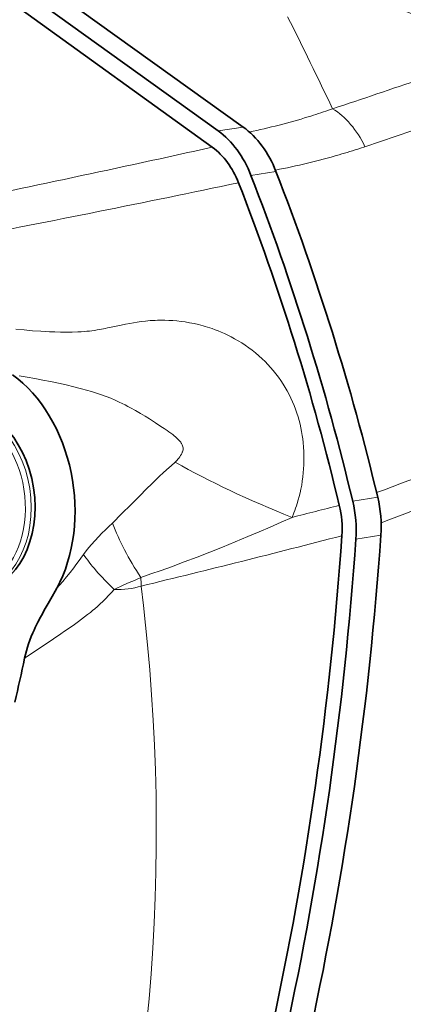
# Model space of a CAD drawing. Extents: x -922 to 7836, y -4841 to 1297.
# Tile 50 of 89: x 4564 to 4584, y -4334 to -4281. Entities that reach past the tile are written whole.
import ezdxf

# ---------------------------------------------------------------- set-up
doc = ezdxf.new("R2010")
doc.units = 0

msp = doc.modelspace()

# ---------------------------------------------------------------- linework, layer by layer
at = {"color": 7, "lineweight": 35}
for p, q in [((4563.428711, -4279.266113), (4574.517578, -4287.244141)), ((4564.757813, -4279.057617), (4575.84668, -4287.035645)), ((4574.211426, -4288.109375), (4563.970703, -4280.741699))]:
    msp.add_line(p, q, dxfattribs=at)
at = {"color": 7, "lineweight": 13}
for p, q in [((4580.60498, -4286.064941), (4580.385742, -4286.141602)), ((4574.517578, -4287.244141), (4575.84668, -4287.035645)), ((4582.324219, -4288.080566), (4582.090332, -4288.157715)), ((4576.265137, -4289.608398), (4577.594238, -4289.399414)), ((4581.673828, -4306.916992), (4583.00293, -4306.708496)), ((4581.84375, -4308.9375), (4583.172852, -4308.728516))]:
    msp.add_line(p, q, dxfattribs=at)
for points in [[(4563.757813, -4297.779785), (4564.205078, -4297.820801), (4564.652344, -4297.857422), (4565.099121, -4297.888184), (4565.322754, -4297.901367), (4565.546875, -4297.912109), (4565.846191, -4297.92334), (4566.147949, -4297.930176), (4566.449219, -4297.931641), (4566.752441, -4297.928223), (4567.057617, -4297.918945), (4567.235352, -4297.911133), (4567.411621, -4297.899902), (4567.541504, -4297.88916), (4567.67334, -4297.876465), (4567.811035, -4297.860352), (4567.949707, -4297.841309), (4568.089355, -4297.819824), (4568.229492, -4297.796387), (4568.511719, -4297.742188), (4568.646484, -4297.714355), (4568.917969, -4297.65625), (4569.368652, -4297.559082), (4569.59668, -4297.512207), (4569.827637, -4297.467773), (4570.022461, -4297.433594), (4570.219238, -4297.402344), (4570.4375, -4297.37207), (4570.658203, -4297.34668), (4570.912598, -4297.32373), (4571.169922, -4297.308105), (4571.300293, -4297.303223), (4571.431641, -4297.300293), (4571.562012, -4297.299805), (4571.692871, -4297.300781), (4571.904785, -4297.307617), (4572.118164, -4297.319336), (4572.333008, -4297.337402), (4572.548828, -4297.361328), (4572.765625, -4297.391602), (4573.002441, -4297.431641), (4573.240723, -4297.479004), (4573.47998, -4297.534668), (4573.719727, -4297.598145), (4573.839355, -4297.632813), (4573.959473, -4297.669434), (4574.07959, -4297.708496), (4574.200195, -4297.75), (4574.360352, -4297.808105), (4574.520508, -4297.870117), (4574.680176, -4297.936523), (4574.859863, -4298.015625), (4575.039063, -4298.100098), (4575.217285, -4298.189941), (4575.39502, -4298.285645), (4575.583984, -4298.394043), (4575.771973, -4298.509277), (4575.958984, -4298.631348), (4576.144043, -4298.760254), (4576.32666, -4298.896484), (4576.507324, -4299.040039), (4576.685059, -4299.19043), (4576.859375, -4299.348633), (4577.012695, -4299.496094), (4577.162598, -4299.649414), (4577.309082, -4299.809082), (4577.452148, -4299.974609), (4577.590332, -4300.145996), (4577.724121, -4300.322754), (4577.852539, -4300.504883), (4577.976074, -4300.691406), (4578.088379, -4300.874512), (4578.194824, -4301.061035), (4578.295898, -4301.251465), (4578.390625, -4301.444336), (4578.478516, -4301.63916), (4578.560547, -4301.835938), (4578.635742, -4302.033691), (4578.70459, -4302.231934), (4578.766602, -4302.430664), (4578.822754, -4302.628906), (4578.873047, -4302.829102), (4578.916992, -4303.026855), (4578.955566, -4303.223633), (4578.98877, -4303.418945), (4579.016113, -4303.611328), (4579.039063, -4303.803223), (4579.061035, -4304.042969), (4579.076172, -4304.280762), (4579.083984, -4304.515625), (4579.084961, -4304.749023), (4579.079102, -4304.979492), (4579.067383, -4305.197754), (4579.049805, -4305.414551), (4579.026367, -4305.630859), (4578.996582, -4305.845703), (4578.961426, -4306.05957), (4578.919922, -4306.271973), (4578.876953, -4306.466797), (4578.829102, -4306.660645), (4578.776855, -4306.852051), (4578.719727, -4307.041992), (4578.679688, -4307.166504), (4578.638184, -4307.290039), (4578.59375, -4307.414063), (4578.547852, -4307.537109), (4578.451172, -4307.77832)], [(4563.943359, -4300.258789), (4564.36377, -4300.329102), (4564.782227, -4300.40332), (4565.197754, -4300.480469), (4565.612793, -4300.562012), (4566.025879, -4300.648438), (4566.437988, -4300.740234), (4566.848633, -4300.838379), (4567.052734, -4300.890137), (4567.256836, -4300.943848), (4567.526367, -4301.018555), (4567.793457, -4301.096191), (4568.057617, -4301.178223), (4568.316895, -4301.264648), (4568.567383, -4301.355469), (4568.808594, -4301.451172), (4569.039551, -4301.549316), (4569.258789, -4301.649414), (4569.420898, -4301.727539), (4569.575195, -4301.805176), (4569.723145, -4301.881836), (4569.864258, -4301.95752), (4570.128418, -4302.104492), (4570.394531, -4302.259277), (4570.639648, -4302.406738), (4570.866699, -4302.546875), (4571.184082, -4302.747559), (4571.481934, -4302.940918), (4571.643555, -4303.04834), (4571.802734, -4303.156738), (4571.907715, -4303.230469), (4572.01123, -4303.305664), (4572.113281, -4303.382813), (4572.188965, -4303.442871), (4572.262695, -4303.504395), (4572.315918, -4303.55127), (4572.366699, -4303.599121), (4572.422363, -4303.655273), (4572.473145, -4303.711914), (4572.505371, -4303.750977), (4572.534668, -4303.790039), (4572.558594, -4303.826172), (4572.580078, -4303.861328), (4572.608887, -4303.916504), (4572.630371, -4303.970703), (4572.645508, -4304.023926), (4572.654297, -4304.075684), (4572.656738, -4304.129395), (4572.652832, -4304.182617), (4572.643066, -4304.235352), (4572.628418, -4304.287109), (4572.615723, -4304.321777), (4572.601074, -4304.356445), (4572.565918, -4304.425781), (4572.525391, -4304.494141), (4572.478516, -4304.562988), (4572.425781, -4304.632324), (4572.383301, -4304.685059), (4572.337891, -4304.737305), (4572.239258, -4304.843262)], [(4572.239258, -4304.843262), (4572.015137, -4305.034668), (4571.797363, -4305.227051), (4571.584961, -4305.420898), (4571.427734, -4305.567383), (4571.272949, -4305.714844), (4570.954102, -4306.025391), (4570.743164, -4306.234863), (4570.316895, -4306.664063), (4569.876953, -4307.108887), (4569.409668, -4307.57959), (4568.900391, -4308.088867)], [(4568.900391, -4308.088867), (4568.711426, -4308.256836), (4568.524902, -4308.432617), (4568.34082, -4308.616211), (4568.158203, -4308.808105), (4567.977051, -4309.008301), (4567.771484, -4309.245117), (4567.566895, -4309.491699), (4567.363281, -4309.74707)], [(4578.451172, -4307.77832), (4577.87793, -4308.037109), (4577.291504, -4308.29541), (4576.69873, -4308.55127), (4576.103516, -4308.802734), (4575.432617, -4309.080566), (4574.757324, -4309.354004), (4574.079102, -4309.623047), (4573.398438, -4309.887207), (4572.717285, -4310.145996), (4572.035645, -4310.397949), (4571.492676, -4310.59375), (4570.94873, -4310.78418), (4570.409668, -4310.967773)], [(4567.363281, -4309.74707), (4567.221191, -4309.947266), (4567.075684, -4310.148926), (4566.959473, -4310.306152), (4566.84082, -4310.463867), (4566.654785, -4310.704102), (4566.460938, -4310.944336), (4566.260254, -4311.183594), (4566.102051, -4311.364258), (4565.939941, -4311.543457)], [(4570.409668, -4310.967773), (4570.209473, -4311.063477), (4570.073242, -4311.125), (4569.796875, -4311.244629), (4569.51123, -4311.366699), (4569.36377, -4311.431152), (4569.138184, -4311.533691), (4568.985352, -4311.606445)], [(4568.984863, -4311.606445), (4568.844727, -4311.772461), (4568.699219, -4311.934082), (4568.54834, -4312.091309), (4568.393066, -4312.245117), (4568.250977, -4312.378906), (4568.105957, -4312.509766), (4567.958008, -4312.638184), (4567.845215, -4312.73291), (4567.730469, -4312.826172), (4567.577637, -4312.948242), (4567.422363, -4313.067871), (4567.258789, -4313.19043), (4567.094238, -4313.311523), (4566.875977, -4313.467773), (4566.655762, -4313.62207), (4566.359375, -4313.826172), (4566.160645, -4313.961426), (4565.76123, -4314.231445), (4564.741211, -4314.918457), (4564.229492, -4315.26123)], [(4570.719727, -4334.713867), (4570.846191, -4333.370605), (4570.955078, -4332.025391), (4571.045898, -4330.677734), (4571.118652, -4329.328613), (4571.174316, -4327.978516), (4571.211914, -4326.626953), (4571.231934, -4325.273926), (4571.234375, -4323.92041), (4571.219238, -4322.566406), (4571.186035, -4321.210938), (4571.136719, -4319.878906), (4571.069824, -4318.546875), (4570.986328, -4317.213379), (4570.885742, -4315.879395), (4570.768066, -4314.544434), (4570.664551, -4313.505859), (4570.550781, -4312.466797), (4570.426758, -4311.426758)]]:
    msp.add_lwpolyline(points, dxfattribs=at)
at = {"color": 7, "lineweight": 35}
msp.add_lwpolyline([(4564.229492, -4315.26123), (4564.273926, -4315.064453), (4564.324219, -4314.87207), (4564.379883, -4314.684082), (4564.439941, -4314.500488), (4564.512207, -4314.298828), (4564.589355, -4314.101563), (4564.67041, -4313.908691), (4564.731934, -4313.769531), (4564.795898, -4313.632324), (4564.864258, -4313.490234), (4564.935059, -4313.349121), (4565.077637, -4313.076172), (4565.175293, -4312.896484), (4565.275391, -4312.716797), (4565.480469, -4312.356445), (4565.689941, -4311.990234), (4565.856934, -4311.694336), (4565.939941, -4311.543457)], dxfattribs=at)
at = {"color": 7, "lineweight": 13}
for centre, radius, start, end in [((4445.870117, -3881.11377), 429.232851, 288.536072, 296.038311), ((6295.438477, 298.565918), 4888.637291, 249.243893, 249.556319), ((4299.214844, -4420.518555), 311.862424, 25.539431, 26.539446), ((4418.83252, -3797.259033), 514.880026, 288.312199, 289.419803), ((4569.062012, -4253.384766), 34.658516, 287.206111, 289.069852), ((4569.263184, -4254.061523), 33.952736, 281.752854, 287.219499), ((4366.334961, -3346.921631), 963.870942, 281.552381, 282.454759), ((4570.69043, -4253.366699), 36.6112, 286.2753, 288.142653), ((4571.102539, -4254.837891), 35.083489, 280.610177, 286.302163), ((4380.613281, -3358.061523), 952.119067, 280.900645, 281.817844), ((4047.338135, -2872.38916), 1530.830127, 290.479958, 290.744163), ((4180.27832, -3247.241455), 1134.755599, 290.797138, 291.158721), ((4432.184082, -3730.063477), 595.943688, 284.207734, 284.457015), ((4428.706055, -3722.772949), 605.473644, 283.536558, 284.577745), ((4565.160156, -4311.38916), 5.266477, 359.588745, 4.590284)]:
    msp.add_arc(centre, radius, start, end, dxfattribs=at)
at = {"color": 7, "lineweight": 35}
for centre, radius, start, end in [((4452.585449, -4337.742676), 132.717152, 13.430283, 21.265236), ((4453.916504, -4337.533691), 132.714857, 13.430458, 21.265546), ((4453.153809, -4337.656738), 131.402514, 13.430303, 21.265229), ((4575.736328, -4308.39209), 5.375589, 356.133184, 13.505259), ((4575.146973, -4308.484863), 6.712228, 356.134771, 13.506384), ((4576.476074, -4308.276367), 6.712228, 356.134776, 13.506384), ((4479.736328, -4297.73877), 86.29099, 346.698919, 348.28406)]:
    msp.add_arc(centre, radius, start, end, dxfattribs=at)
at = {"color": 7, "lineweight": 13}
for centre, major_axis, ratio, start_param, end_param in [((4580.054688, -4289.585938), (1.256836, -3.797363), 0.667759, 1.750816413, 2.485683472), ((4560.667969, -4306.84082), (0.749023, -4.768555), 0.739997, 5.489825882, 10.218369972), ((4560.848633, -4306.8125), (0.775879, -4.939453), 0.739997, 6.283164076, 9.424756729), ((4609.553711, -4297.664063), (45.844238, -3.403809), 0.358086, 3.788566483, 3.993664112), ((4582.306152, -4311.779785), (13.26709, -9.425293), 0.490123, 3.780245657, 4.037466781), ((4574.950684, -4313.667969), (7.980469, -5.389648), 0.218755, 3.6348051, 4.026747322), ((4541.208008, -4259.756348), (29.827148, -51.397949), 0.230313, 6.136517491, 6.234699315)]:
    msp.add_ellipse(centre, major_axis=major_axis, ratio=ratio, start_param=start_param, end_param=end_param, dxfattribs=at)
at = {"color": 7, "lineweight": 35}
for centre, major_axis, ratio, start_param, end_param in [((4572.974609, -4291.574707), (0.754883, -4.945312), 0.741243, 1.864343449, 2.513554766), ((4574.303711, -4291.365723), (0.754883, -4.945312), 0.741243, 1.864343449, 2.513554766), ((4572.973633, -4291.576172), (0.597656, -3.958984), 0.741623, 1.866255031, 2.514815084), ((4561.25293, -4306.749023), (1.175781, -7.486816), 0.739997, 0.765595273, 2.507680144), ((4561.053711, -4306.780273), (0.775879, -4.939453), 0.739997, 6.283164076, 9.424756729), ((4469.536621, -4280.538086), (24.618652, -147.910645), 0.7389, 0.891611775, 1.257939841), ((4469.327148, -4280.437012), (24.995605, -149.039062), 0.739317, 0.890896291, 1.25650266), ((4470.655762, -4280.228516), (24.995605, -149.039062), 0.739317, 0.890896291, 1.256502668), ((4677.60791, -3693.427246), (624.972656, 623.839844), 0.571225, 4.047016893, 4.14205553)]:
    msp.add_ellipse(centre, major_axis=major_axis, ratio=ratio, start_param=start_param, end_param=end_param, dxfattribs=at)

doc.saveas('drawing.dxf')
